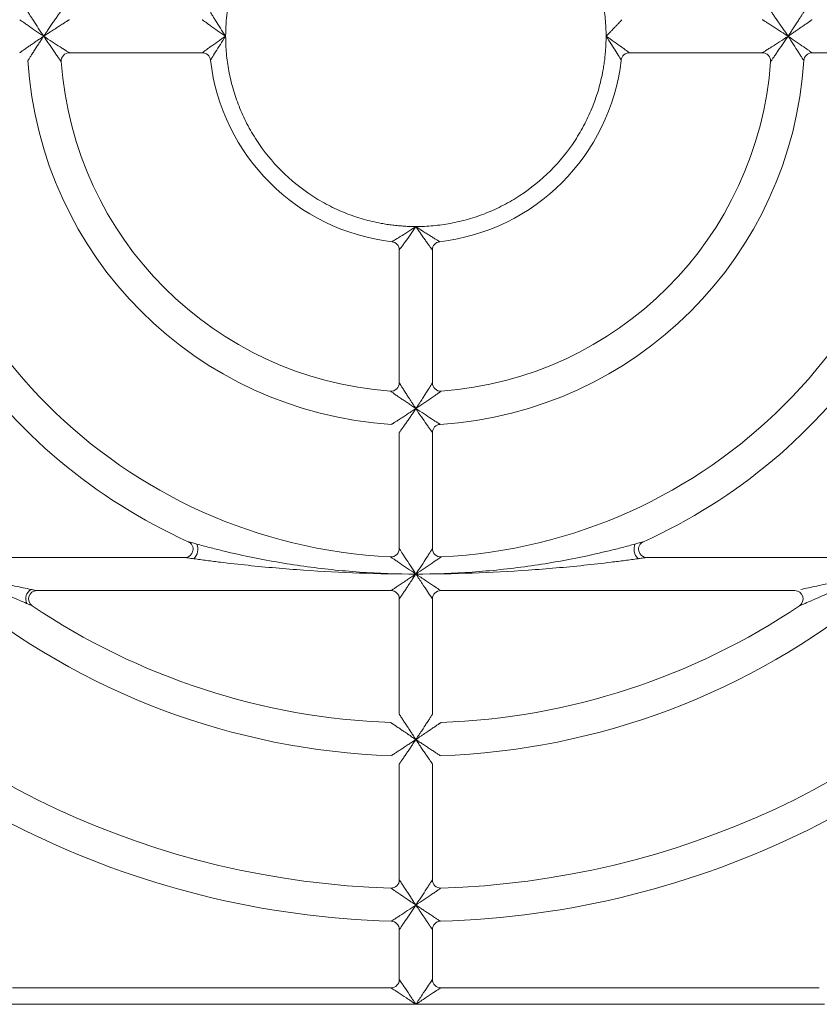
# Model space of a CAD drawing. Header units: millimetres. Extents: x 35 to 1425, y 109 to 972.
# Tile 21 of 34: x 1213 to 1262, y 487 to 546. Entities that reach past the tile are written whole.
import ezdxf

# ---------------------------------------------------------------- set-up
doc = ezdxf.new("R2010")
doc.units = ezdxf.units.MM
doc.header["$LTSCALE"] = 5

msp = doc.modelspace()

# ---------------------------------------------------------------- linework, layer by layer
at = {"color": 7, "linetype": 'Continuous', "lineweight": 15}
for p, q in [((1216.484, 544.207), (1224.517, 544.207)), ((1250.343, 544.207), (1258.376, 544.207)), ((1261.383, 544.207), (1268.394, 544.207)), ((1236.43, 532.293), (1236.43, 524.26)), ((1238.43, 524.26), (1238.43, 532.293)), ((1236.43, 521.253), (1236.43, 514.243)), ((1238.43, 514.243), (1238.43, 521.253)), ((1223.466, 513.707), (1210.597, 513.707)), ((1264.263, 513.707), (1251.394, 513.707)), ((1214.517, 511.707), (1235.93, 511.707)), ((1236.43, 511.207), (1236.43, 504.234)), ((1238.43, 504.234), (1238.43, 511.207)), ((1236.43, 501.232), (1236.43, 494.229)), ((1238.43, 494.229), (1238.43, 501.232)), ((1236.43, 491.227), (1236.43, 488.207)), ((1238.43, 488.207), (1238.43, 491.227)), ((1235.93, 487.707), (1213.038, 487.707)), ((1261.823, 487.707), (1238.93, 487.707)), ((1212.732, 486.707), (1237.43, 486.707)), ((1237.43, 486.707), (1262.128, 486.707))]:
    msp.add_line(p, q, dxfattribs=at)
at = {"color": 144, "linetype": 'Continuous', "lineweight": 0}
msp.add_line((1238.93, 511.707), (1260.343, 511.707), dxfattribs=at)
at = {"color": 7, "linetype": 'Continuous', "lineweight": 15}
for centre, radius, start, end in [((1216.484, 543.707), 0.5, 90, 184.09604), ((1237.43, 545.207), 31.5, 182.77346, 267.22654), ((1237.43, 545.207), 23.5, 183.58332, 266.41668), ((1237.43, 545.207), 21.5, 184.09604, 265.90396), ((1237.43, 545.207), 12.5, 186.62581, 263.37419), ((1237.43, 545.207), 12.5, 276.62581, 353.37419), ((1237.43, 545.207), 23.5, 273.58332, 356.41668), ((1237.43, 545.207), 31.5, 272.77346, 357.22654), ((1237.43, 545.207), 21.5, 274.09604, 355.90396), ((1238.93, 521.253), 0.5, 93.58332, 180), ((1223.412, 514.215), 0.835, 315.51577, 21.14912), ((1251.449, 514.216), 0.828, 158.52803, 224.82159), ((1214.522, 511.204), 0.678, 122.03348, 203.49406), ((1238.93, 511.207), 0.5, 90, 180), ((1237.43, 545.207), 53.5, 219.0228, 268.40825), ((1237.43, 545.207), 43.5, 230.59943, 268.04636), ((1237.43, 545.207), 43.5, 271.95364, 309.40057), ((1237.43, 545.207), 53.5, 271.59175, 320.9772), ((1237.43, 545.207), 51.5, 221.81031, 268.31459), ((1237.43, 545.207), 41.5, 236.02365, 267.90335), ((1237.43, 545.207), 51.5, 271.68541, 318.18969), ((1237.43, 545.207), 41.5, 272.09665, 303.97635), ((1238.93, 494.229), 0.5, 180, 271.68541)]:
    msp.add_arc(centre, radius, start, end, dxfattribs=at)
at = {"color": 144, "linetype": 'Continuous', "lineweight": 0}
for centre, start, end in [((1224.517, 543.707), 6.62613, 90), ((1250.343, 543.707), 90, 173.37419), ((1258.376, 543.707), 355.90396, 90), ((1261.383, 543.707), 90, 176.41668), ((1235.93, 532.293), 0, 83.37419), ((1238.93, 532.293), 96.62581, 180), ((1235.93, 524.26), 265.90396, 0), ((1238.93, 524.26), 180, 274.09604), ((1223.466, 514.207), 270, 65.75037), ((1235.93, 514.243), 267.22654, 0), ((1238.93, 514.243), 180, 272.77346), ((1251.394, 514.207), 114.24963, 270), ((1214.517, 511.207), 90, 236.02365), ((1235.93, 511.207), 0, 90), ((1260.343, 511.207), 303.97635, 90), ((1235.93, 494.229), 268.31459, 0), ((1235.93, 491.227), 360, 88.40825), ((1238.93, 491.227), 91.59175, 180), ((1235.93, 488.207), 270, 0), ((1238.93, 488.207), 180, 270)]:
    msp.add_arc(centre, 0.5, start, end, dxfattribs=at)
at = {"color": 7, "linetype": 'Continuous', "lineweight": 15}
for points, knots in [([(1225.93, 545.207), (1225.931, 545.324), (1225.933, 545.558), (1225.95, 545.908), (1225.976, 546.258), (1226.014, 546.606), (1226.062, 546.953), (1226.163, 547.55), (1226.36, 548.389), (1226.726, 549.461), (1227.201, 550.506), (1227.991, 551.858), (1229.24, 553.396), (1230.779, 554.645), (1232.131, 555.435), (1233.176, 555.911), (1234.247, 556.276), (1235.143, 556.487), (1235.856, 556.603), (1236.379, 556.662), (1236.904, 556.7), (1237.254, 556.704), (1237.43, 556.707)], [0, 0, 0, 0, 0.019462, 0.038886, 0.05829, 0.077693, 0.097112, 0.116566, 0.178314, 0.240092, 0.304414, 0.368766, 0.500003, 0.631239, 0.695562, 0.759914, 0.821662, 0.88344, 0.912594, 0.941698, 0.970813, 1, 1, 1, 1]), ([(1237.43, 556.707), (1237.547, 556.706), (1237.781, 556.703), (1238.132, 556.687), (1238.481, 556.66), (1238.83, 556.623), (1239.177, 556.575), (1239.774, 556.474), (1240.613, 556.276), (1241.684, 555.911), (1242.729, 555.435), (1244.082, 554.645), (1245.62, 553.396), (1246.869, 551.858), (1247.659, 550.506), (1248.134, 549.461), (1248.5, 548.39), (1248.711, 547.494), (1248.826, 546.78), (1248.886, 546.258), (1248.923, 545.733), (1248.928, 545.382), (1248.93, 545.207)], [0, 0, 0, 0, 0.019462, 0.038886, 0.05829, 0.077693, 0.097112, 0.116566, 0.178314, 0.240092, 0.304414, 0.368766, 0.500003, 0.631239, 0.695562, 0.759914, 0.821662, 0.88344, 0.912594, 0.941698, 0.970813, 1, 1, 1, 1]), ([(1213.976, 546.675), (1213.976, 546.675), (1213.985, 546.661), (1214.017, 546.61), (1214.042, 546.572), (1214.101, 546.478), (1214.137, 546.422), (1214.216, 546.299), (1214.258, 546.233), (1214.395, 546.02), (1214.499, 545.861), (1214.709, 545.54), (1214.818, 545.375), (1214.93, 545.207)], [0, 0, 0, 0, 0.125, 0.125, 0.25, 0.25, 0.375, 0.375, 0.5, 0.5, 0.75, 0.75, 1, 1, 1, 1]), ([(1225.014, 546.649), (1225.014, 546.649), (1225.022, 546.636), (1225.052, 546.586), (1225.074, 546.55), (1225.157, 546.415), (1225.234, 546.29), (1225.408, 546.012), (1225.507, 545.855), (1225.712, 545.537), (1225.819, 545.373), (1225.93, 545.207)], [0, 0, 0, 0, 0.125, 0.125, 0.25, 0.25, 0.5, 0.5, 0.75, 0.75, 1, 1, 1, 1]), ([(1214.93, 545.207), (1214.762, 545.319), (1214.598, 545.429), (1214.279, 545.647), (1214.121, 545.755), (1213.912, 545.901), (1213.846, 545.947), (1213.725, 546.031), (1213.67, 546.07), (1213.579, 546.135), (1213.541, 546.161), (1213.491, 546.197), (1213.477, 546.207), (1213.477, 546.207)], [0, 0, 0, 0, 0.25, 0.25, 0.5, 0.5, 0.625, 0.625, 0.75, 0.75, 0.875, 0.875, 1, 1, 1, 1]), ([(1225.93, 545.207), (1225.763, 545.318), (1225.601, 545.428), (1225.287, 545.646), (1225.134, 545.755), (1224.931, 545.902), (1224.868, 545.948), (1224.751, 546.033), (1224.699, 546.071), (1224.612, 546.135), (1224.577, 546.162), (1224.53, 546.197), (1224.517, 546.207), (1224.517, 546.207)], [0, 0, 0, 0, 0.25, 0.25, 0.5, 0.5, 0.625, 0.625, 0.75, 0.75, 0.875, 0.875, 1, 1, 1, 1]), ([(1248.93, 545.207), (1248.961, 545.238), (1249.021, 545.298), (1249.108, 545.385), (1249.186, 545.465), (1249.291, 545.573), (1249.418, 545.704), (1249.566, 545.86), (1249.694, 545.995), (1249.79, 546.098), (1249.85, 546.163), (1249.884, 546.2), (1249.888, 546.204), (1249.89, 546.207)], [0, 0, 0, 0, 0.070209, 0.135349, 0.195363, 0.250199, 0.381584, 0.499481, 0.630646, 0.749634, 0.836137, 0.919118, 1, 1, 1, 1]), ([(1214.93, 545.207), (1215.101, 545.092), (1215.271, 544.981), (1215.603, 544.764), (1215.769, 544.657), (1215.995, 544.514), (1216.066, 544.468), (1216.199, 544.385), (1216.261, 544.346), (1216.417, 544.248), (1216.484, 544.207), (1216.484, 544.207)], [0, 0, 0, 0, 0.25, 0.25, 0.5, 0.5, 0.625, 0.625, 0.75, 0.75, 1, 1, 1, 1]), ([(1215.985, 543.671), (1215.985, 543.671), (1215.938, 543.736), (1215.831, 543.889), (1215.789, 543.95), (1215.697, 544.08), (1215.649, 544.15), (1215.495, 544.373), (1215.382, 544.537), (1215.158, 544.867), (1215.044, 545.035), (1214.93, 545.207)], [0, 0, 0, 0, 0.25, 0.25, 0.375, 0.375, 0.5, 0.5, 0.75, 0.75, 1, 1, 1, 1]), ([(1224.517, 544.207), (1224.517, 544.207), (1224.53, 544.216), (1224.577, 544.251), (1224.612, 544.278), (1224.699, 544.342), (1224.751, 544.381), (1224.868, 544.466), (1224.931, 544.511), (1225.134, 544.658), (1225.287, 544.767), (1225.601, 544.985), (1225.763, 545.095), (1225.93, 545.207)], [0, 0, 0, 0, 0.125, 0.125, 0.25, 0.25, 0.375, 0.375, 0.5, 0.5, 0.75, 0.75, 1, 1, 1, 1]), ([(1225.93, 545.207), (1225.819, 545.04), (1225.712, 544.876), (1225.507, 544.558), (1225.408, 544.401), (1225.234, 544.123), (1225.157, 543.999), (1225.074, 543.863), (1225.052, 543.827), (1225.022, 543.777), (1225.014, 543.764), (1225.014, 543.764)], [0, 0, 0, 0, 0.25, 0.25, 0.5, 0.5, 0.75, 0.75, 0.875, 0.875, 1, 1, 1, 1]), ([(1237.43, 533.707), (1237.313, 533.708), (1237.079, 533.71), (1236.729, 533.726), (1236.379, 533.753), (1236.031, 533.79), (1235.683, 533.838), (1235.086, 533.939), (1234.247, 534.137), (1233.176, 534.502), (1232.131, 534.978), (1230.779, 535.768), (1229.24, 537.017), (1227.992, 538.555), (1227.202, 539.907), (1226.726, 540.952), (1226.36, 542.024), (1226.15, 542.919), (1226.034, 543.633), (1225.974, 544.155), (1225.937, 544.68), (1225.932, 545.031), (1225.93, 545.207)], [0, 0, 0, 0, 0.019462, 0.038886, 0.05829, 0.077693, 0.097112, 0.116566, 0.178314, 0.240092, 0.304414, 0.368766, 0.500003, 0.631239, 0.695562, 0.759914, 0.821662, 0.88344, 0.912594, 0.941698, 0.970813, 1, 1, 1, 1]), ([(1248.93, 545.207), (1248.929, 545.089), (1248.927, 544.855), (1248.91, 544.505), (1248.884, 544.156), (1248.847, 543.807), (1248.799, 543.46), (1248.697, 542.863), (1248.5, 542.024), (1248.134, 540.952), (1247.659, 539.907), (1246.869, 538.555), (1245.62, 537.017), (1244.082, 535.768), (1242.729, 534.978), (1241.685, 534.502), (1240.613, 534.137), (1239.717, 533.926), (1239.004, 533.811), (1238.482, 533.751), (1237.957, 533.713), (1237.606, 533.709), (1237.43, 533.707)], [0, 0, 0, 0, 0.019462, 0.038886, 0.05829, 0.077693, 0.097112, 0.116566, 0.178314, 0.240092, 0.304414, 0.368766, 0.500003, 0.631239, 0.695562, 0.759914, 0.821662, 0.88344, 0.912594, 0.941698, 0.970813, 1, 1, 1, 1]), ([(1248.93, 545.207), (1249.097, 545.095), (1249.259, 544.985), (1249.573, 544.767), (1249.726, 544.658), (1249.929, 544.511), (1249.993, 544.466), (1250.109, 544.381), (1250.161, 544.342), (1250.248, 544.278), (1250.283, 544.251), (1250.331, 544.216), (1250.343, 544.207), (1250.343, 544.207)], [0, 0, 0, 0, 0.25, 0.25, 0.5, 0.5, 0.625, 0.625, 0.75, 0.75, 0.875, 0.875, 1, 1, 1, 1]), ([(1249.847, 543.764), (1249.847, 543.764), (1249.839, 543.777), (1249.809, 543.827), (1249.786, 543.863), (1249.703, 543.999), (1249.627, 544.123), (1249.453, 544.401), (1249.353, 544.558), (1249.148, 544.876), (1249.041, 545.04), (1248.93, 545.207)], [0, 0, 0, 0, 0.125, 0.125, 0.25, 0.25, 0.5, 0.5, 0.75, 0.75, 1, 1, 1, 1]), ([(1258.376, 544.207), (1258.376, 544.207), (1258.444, 544.248), (1258.6, 544.346), (1258.661, 544.385), (1258.794, 544.468), (1258.866, 544.514), (1259.091, 544.657), (1259.257, 544.764), (1259.59, 544.981), (1259.759, 545.092), (1259.93, 545.207)], [0, 0, 0, 0, 0.25, 0.25, 0.375, 0.375, 0.5, 0.5, 0.75, 0.75, 1, 1, 1, 1]), ([(1259.93, 545.207), (1259.816, 545.035), (1259.703, 544.867), (1259.478, 544.537), (1259.366, 544.373), (1259.212, 544.15), (1259.163, 544.08), (1259.072, 543.95), (1259.029, 543.889), (1258.922, 543.736), (1258.875, 543.671), (1258.875, 543.671)], [0, 0, 0, 0, 0.25, 0.25, 0.5, 0.5, 0.625, 0.625, 0.75, 0.75, 1, 1, 1, 1]), ([(1259.93, 545.207), (1260.098, 545.094), (1260.262, 544.984), (1260.582, 544.766), (1260.739, 544.658), (1260.949, 544.512), (1261.014, 544.466), (1261.135, 544.382), (1261.19, 544.343), (1261.282, 544.279), (1261.319, 544.252), (1261.37, 544.216), (1261.383, 544.207), (1261.383, 544.207)], [0, 0, 0, 0, 0.25, 0.25, 0.5, 0.5, 0.625, 0.625, 0.75, 0.75, 0.875, 0.875, 1, 1, 1, 1]), ([(1260.884, 543.738), (1260.884, 543.738), (1260.875, 543.752), (1260.843, 543.803), (1260.818, 543.841), (1260.759, 543.935), (1260.723, 543.991), (1260.645, 544.114), (1260.602, 544.18), (1260.465, 544.393), (1260.362, 544.552), (1260.151, 544.874), (1260.042, 545.038), (1259.93, 545.207)], [0, 0, 0, 0, 0.125, 0.125, 0.25, 0.25, 0.375, 0.375, 0.5, 0.5, 0.75, 0.75, 1, 1, 1, 1]), ([(1203.963, 543.729), (1204.099, 540.651), (1204.662, 537.593), (1206.6, 531.745), (1207.974, 528.956), (1211.432, 523.856), (1213.514, 521.547), (1218.23, 517.582), (1220.863, 515.928), (1223.671, 514.662)], [0, 0, 0, 0, 0.25, 0.25, 0.5, 0.5, 0.75, 0.75, 1, 1, 1, 1]), ([(1251.189, 514.662), (1253.998, 515.928), (1256.63, 517.582), (1261.346, 521.547), (1263.428, 523.856), (1266.886, 528.956), (1268.261, 531.745), (1270.199, 537.593), (1270.762, 540.651), (1270.898, 543.729)], [0, 0, 0, 0, 0.25, 0.25, 0.5, 0.5, 0.75, 0.75, 1, 1, 1, 1]), ([(1237.43, 533.707), (1237.319, 533.54), (1237.208, 533.378), (1236.99, 533.064), (1236.881, 532.91), (1236.735, 532.707), (1236.689, 532.644), (1236.604, 532.528), (1236.566, 532.476), (1236.501, 532.389), (1236.475, 532.353), (1236.44, 532.306), (1236.43, 532.293), (1236.43, 532.293)], [0, 0, 0, 0, 0.25, 0.25, 0.5, 0.5, 0.625, 0.625, 0.75, 0.75, 0.875, 0.875, 1, 1, 1, 1]), ([(1238.43, 521.253), (1238.43, 521.253), (1238.421, 521.267), (1238.385, 521.317), (1238.358, 521.355), (1238.294, 521.447), (1238.255, 521.502), (1238.17, 521.622), (1238.124, 521.688), (1237.979, 521.898), (1237.87, 522.055), (1237.653, 522.374), (1237.542, 522.538), (1237.43, 522.707)], [0, 0, 0, 0, 0.125, 0.125, 0.25, 0.25, 0.375, 0.375, 0.5, 0.5, 0.75, 0.75, 1, 1, 1, 1]), ([(1237.43, 522.707), (1237.598, 522.594), (1237.763, 522.486), (1238.085, 522.275), (1238.244, 522.172), (1238.456, 522.035), (1238.523, 521.992), (1238.646, 521.913), (1238.702, 521.878), (1238.795, 521.818), (1238.834, 521.794), (1238.885, 521.761), (1238.899, 521.752), (1238.899, 521.752)], [0, 0, 0, 0, 0.25, 0.25, 0.5, 0.5, 0.625, 0.625, 0.75, 0.75, 0.875, 0.875, 1, 1, 1, 1]), ([(1223.671, 514.662), (1223.671, 514.662), (1223.721, 514.648), (1223.832, 514.617), (1223.889, 514.6), (1224.04, 514.558), (1224.117, 514.537), (1224.191, 514.517)], [0, 0, 0, 0, 0.25, 0.25, 0.5, 0.5, 1, 1, 1, 1]), ([(1224.191, 514.517), (1224.432, 514.45), (1224.692, 514.381), (1225.216, 514.245), (1225.482, 514.178), (1226.283, 513.984), (1226.822, 513.863), (1228.451, 513.524), (1229.553, 513.332), (1231.778, 513.022), (1232.902, 512.904), (1235.161, 512.746), (1236.296, 512.708), (1237.43, 512.707)], [0, 0, 0, 0, 0.0625, 0.0625, 0.125, 0.125, 0.25, 0.25, 0.5, 0.5, 0.75, 0.75, 1, 1, 1, 1]), ([(1236.43, 514.243), (1236.43, 514.243), (1236.471, 514.178), (1236.569, 514.025), (1236.608, 513.964), (1236.692, 513.834), (1236.737, 513.763), (1236.881, 513.54), (1236.988, 513.376), (1237.205, 513.046), (1237.316, 512.877), (1237.43, 512.707)], [0, 0, 0, 0, 0.25, 0.25, 0.375, 0.375, 0.5, 0.5, 0.75, 0.75, 1, 1, 1, 1]), ([(1237.43, 512.707), (1238.565, 512.708), (1239.7, 512.746), (1241.961, 512.904), (1243.086, 513.022), (1245.313, 513.333), (1246.416, 513.525), (1248.046, 513.864), (1248.585, 513.986), (1249.386, 514.18), (1249.653, 514.247), (1250.177, 514.383), (1250.437, 514.452), (1250.678, 514.519)], [0, 0, 0, 0, 0.25, 0.25, 0.5, 0.5, 0.75, 0.75, 0.875, 0.875, 0.9375, 0.9375, 1, 1, 1, 1]), ([(1237.43, 512.707), (1237.544, 512.877), (1237.655, 513.046), (1237.872, 513.376), (1237.979, 513.54), (1238.123, 513.763), (1238.169, 513.834), (1238.253, 513.964), (1238.291, 514.025), (1238.389, 514.178), (1238.43, 514.243), (1238.43, 514.243)], [0, 0, 0, 0, 0.25, 0.25, 0.5, 0.5, 0.625, 0.625, 0.75, 0.75, 1, 1, 1, 1]), ([(1250.678, 514.519), (1250.751, 514.539), (1250.827, 514.56), (1250.976, 514.602), (1251.032, 514.618), (1251.14, 514.648), (1251.189, 514.662), (1251.189, 514.662)], [0, 0, 0, 0, 0.5, 0.5, 0.75, 0.75, 1, 1, 1, 1]), ([(1224.008, 513.63), (1223.932, 513.641), (1223.853, 513.652), (1223.696, 513.674), (1223.636, 513.682), (1223.519, 513.699), (1223.466, 513.707), (1223.466, 513.707)], [0, 0, 0, 0, 0.5, 0.5, 0.75, 0.75, 1, 1, 1, 1]), ([(1237.43, 512.707), (1236.296, 512.708), (1235.161, 512.726), (1232.896, 512.805), (1231.766, 512.865), (1229.516, 513.021), (1228.396, 513.119), (1226.728, 513.292), (1226.174, 513.355), (1225.348, 513.455), (1225.072, 513.489), (1224.529, 513.56), (1224.259, 513.596), (1224.008, 513.63)], [0, 0, 0, 0, 0.25, 0.25, 0.5, 0.5, 0.75, 0.75, 0.875, 0.875, 0.9375, 0.9375, 1, 1, 1, 1]), ([(1237.43, 512.707), (1237.259, 512.82), (1237.092, 512.933), (1236.763, 513.155), (1236.6, 513.266), (1236.379, 513.417), (1236.31, 513.465), (1236.18, 513.554), (1236.121, 513.595), (1235.97, 513.699), (1235.906, 513.743), (1235.906, 513.743)], [0, 0, 0, 0, 0.25, 0.25, 0.5, 0.5, 0.625, 0.625, 0.75, 0.75, 1, 1, 1, 1]), ([(1238.954, 513.743), (1238.954, 513.743), (1238.89, 513.699), (1238.74, 513.595), (1238.68, 513.554), (1238.551, 513.465), (1238.481, 513.417), (1238.26, 513.266), (1238.097, 513.155), (1237.769, 512.933), (1237.601, 512.82), (1237.43, 512.707)], [0, 0, 0, 0, 0.25, 0.25, 0.375, 0.375, 0.5, 0.5, 0.75, 0.75, 1, 1, 1, 1]), ([(1250.861, 513.632), (1250.61, 513.597), (1250.34, 513.561), (1249.796, 513.49), (1249.521, 513.456), (1248.694, 513.356), (1248.139, 513.293), (1246.47, 513.119), (1245.35, 513.022), (1243.099, 512.865), (1241.967, 512.806), (1239.7, 512.726), (1238.565, 512.708), (1237.43, 512.707)], [0, 0, 0, 0, 0.0625, 0.0625, 0.125, 0.125, 0.25, 0.25, 0.5, 0.5, 0.75, 0.75, 1, 1, 1, 1]), ([(1251.394, 513.707), (1251.394, 513.707), (1251.342, 513.699), (1251.229, 513.683), (1251.169, 513.675), (1251.015, 513.653), (1250.936, 513.642), (1250.861, 513.632)], [0, 0, 0, 0, 0.25, 0.25, 0.5, 0.5, 1, 1, 1, 1]), ([(1210.044, 512.707), (1210.75, 512.535), (1211.454, 512.37), (1212.505, 512.134), (1212.852, 512.057), (1213.363, 511.947), (1213.531, 511.912), (1213.857, 511.843), (1214.016, 511.81), (1214.162, 511.78)], [0, 0, 0, 0, 0.5, 0.5, 0.75, 0.75, 0.875, 0.875, 1, 1, 1, 1]), ([(1213.899, 510.934), (1213.761, 510.992), (1213.61, 511.057), (1213.301, 511.19), (1213.142, 511.259), (1212.66, 511.471), (1212.334, 511.618), (1211.349, 512.07), (1210.694, 512.383), (1210.044, 512.707)], [0, 0, 0, 0, 0.125, 0.125, 0.25, 0.25, 0.5, 0.5, 1, 1, 1, 1]), ([(1237.43, 512.707), (1237.627, 512.576), (1237.823, 512.445), (1238.186, 512.203), (1238.352, 512.092), (1238.63, 511.907), (1238.741, 511.833), (1238.891, 511.733), (1238.93, 511.707), (1238.93, 511.707)], [0, 0, 0, 0, 0.25, 0.25, 0.5, 0.5, 0.75, 0.75, 1, 1, 1, 1]), ([(1238.43, 511.207), (1238.43, 511.207), (1238.404, 511.246), (1238.304, 511.396), (1238.23, 511.507), (1238.045, 511.785), (1237.934, 511.951), (1237.692, 512.314), (1237.561, 512.51), (1237.43, 512.707)], [0, 0, 0, 0, 0.25, 0.25, 0.5, 0.5, 0.75, 0.75, 1, 1, 1, 1]), ([(1260.698, 511.78), (1260.844, 511.81), (1261.004, 511.843), (1261.329, 511.912), (1261.497, 511.947), (1262.008, 512.057), (1262.355, 512.134), (1263.406, 512.37), (1264.11, 512.535), (1264.816, 512.707)], [0, 0, 0, 0, 0.125, 0.125, 0.25, 0.25, 0.5, 0.5, 1, 1, 1, 1]), ([(1264.816, 512.707), (1264.166, 512.383), (1263.511, 512.07), (1262.526, 511.618), (1262.2, 511.471), (1261.718, 511.259), (1261.559, 511.19), (1261.251, 511.057), (1261.099, 510.992), (1260.961, 510.934)], [0, 0, 0, 0, 0.5, 0.5, 0.75, 0.75, 0.875, 0.875, 1, 1, 1, 1]), ([(1214.162, 511.78), (1214.226, 511.766), (1214.296, 511.752), (1214.439, 511.722), (1214.517, 511.707), (1214.517, 511.707)], [0, 0, 0, 0, 0.5, 0.5, 1, 1, 1, 1]), ([(1214.238, 510.792), (1214.238, 510.792), (1214.163, 510.823), (1214.026, 510.88), (1213.96, 510.908), (1213.899, 510.934)], [0, 0, 0, 0, 0.5, 0.5, 1, 1, 1, 1]), ([(1237.43, 492.707), (1237.544, 492.877), (1237.655, 493.044), (1237.872, 493.373), (1237.979, 493.536), (1238.123, 493.757), (1238.169, 493.826), (1238.253, 493.955), (1238.292, 494.015), (1238.389, 494.165), (1238.43, 494.229), (1238.43, 494.229)], [0, 0, 0, 0, 0.25, 0.25, 0.5, 0.5, 0.625, 0.625, 0.75, 0.75, 1, 1, 1, 1]), ([(1235.944, 491.727), (1235.944, 491.727), (1236.003, 491.766), (1236.147, 491.859), (1236.204, 491.897), (1236.329, 491.979), (1236.396, 492.023), (1236.612, 492.164), (1236.772, 492.27), (1237.096, 492.484), (1237.261, 492.594), (1237.43, 492.707)], [0, 0, 0, 0, 0.25, 0.25, 0.375, 0.375, 0.5, 0.5, 0.75, 0.75, 1, 1, 1, 1]), ([(1237.43, 492.707), (1237.318, 492.538), (1237.207, 492.372), (1236.99, 492.05), (1236.882, 491.89), (1236.736, 491.676), (1236.691, 491.609), (1236.606, 491.485), (1236.568, 491.428), (1236.471, 491.286), (1236.43, 491.227), (1236.43, 491.227)], [0, 0, 0, 0, 0.25, 0.25, 0.5, 0.5, 0.625, 0.625, 0.75, 0.75, 1, 1, 1, 1]), ([(1237.43, 486.707), (1237.561, 486.903), (1237.692, 487.099), (1237.934, 487.462), (1238.045, 487.628), (1238.23, 487.906), (1238.304, 488.017), (1238.404, 488.168), (1238.43, 488.207), (1238.43, 488.207)], [0, 0, 0, 0, 0.25, 0.25, 0.5, 0.5, 0.75, 0.75, 1, 1, 1, 1]), ([(1237.43, 486.707), (1237.234, 486.837), (1237.038, 486.968), (1236.675, 487.21), (1236.508, 487.321), (1236.231, 487.506), (1236.119, 487.58), (1235.969, 487.681), (1235.93, 487.707), (1235.93, 487.707)], [0, 0, 0, 0, 0.25, 0.25, 0.5, 0.5, 0.75, 0.75, 1, 1, 1, 1]), ([(1238.93, 487.707), (1238.93, 487.707), (1238.891, 487.681), (1238.741, 487.58), (1238.63, 487.506), (1238.352, 487.321), (1238.186, 487.21), (1237.823, 486.968), (1237.627, 486.837), (1237.43, 486.707)], [0, 0, 0, 0, 0.25, 0.25, 0.5, 0.5, 0.75, 0.75, 1, 1, 1, 1])]:
    msp.add_open_spline(points, degree=3, knots=knots, dxfattribs=at)
at = {"color": 144, "linetype": 'Continuous', "lineweight": 0}
for points, knots in [([(1214.93, 545.207), (1214.957, 545.246), (1215.01, 545.325), (1215.09, 545.444), (1215.169, 545.561), (1215.276, 545.721), (1215.407, 545.914), (1215.567, 546.145), (1215.712, 546.354), (1215.827, 546.518), (1215.903, 546.626), (1215.95, 546.692), (1215.98, 546.734), (1215.983, 546.74), (1215.985, 546.742)], [0, 0, 0, 0, 0.062398, 0.124737, 0.187018, 0.249242, 0.379218, 0.499523, 0.636366, 0.749193, 0.820738, 0.885226, 0.944291, 1, 1, 1, 1]), ([(1258.875, 546.742), (1258.876, 546.741), (1258.877, 546.74), (1258.886, 546.726), (1258.901, 546.705), (1258.923, 546.675), (1258.95, 546.636), (1258.983, 546.589), (1259.044, 546.503), (1259.148, 546.354), (1259.29, 546.15), (1259.449, 545.919), (1259.606, 545.688), (1259.772, 545.445), (1259.877, 545.286), (1259.93, 545.207)], [0, 0, 0, 0, 0.031599, 0.06397, 0.097546, 0.132719, 0.169833, 0.209186, 0.251035, 0.363808, 0.500631, 0.612603, 0.750822, 0.874545, 1, 1, 1, 1]), ([(1259.93, 545.207), (1259.959, 545.25), (1260.015, 545.333), (1260.094, 545.453), (1260.165, 545.561), (1260.31, 545.781), (1260.48, 546.044), (1260.656, 546.317), (1260.755, 546.472), (1260.818, 546.571), (1260.856, 546.631), (1260.88, 546.668), (1260.883, 546.673), (1260.884, 546.675)], [0, 0, 0, 0, 0.071134, 0.136423, 0.195824, 0.249302, 0.499333, 0.633537, 0.749069, 0.817996, 0.88189, 0.942036, 1, 1, 1, 1]), ([(1216.484, 546.207), (1216.483, 546.206), (1216.481, 546.205), (1216.467, 546.197), (1216.446, 546.183), (1216.415, 546.164), (1216.376, 546.139), (1216.328, 546.109), (1216.239, 546.054), (1216.087, 545.959), (1215.878, 545.825), (1215.643, 545.675), (1215.433, 545.538), (1215.189, 545.38), (1215.032, 545.274), (1214.93, 545.207)], [0, 0, 0, 0, 0.031857, 0.064424, 0.098121, 0.133324, 0.170366, 0.209532, 0.251064, 0.364565, 0.500658, 0.61438, 0.750857, 0.839545, 1, 1, 1, 1]), ([(1259.93, 545.207), (1259.884, 545.237), (1259.799, 545.294), (1259.683, 545.371), (1259.588, 545.433), (1259.516, 545.48), (1259.389, 545.563), (1259.217, 545.675), (1258.983, 545.825), (1258.773, 545.959), (1258.605, 546.064), (1258.495, 546.133), (1258.428, 546.175), (1258.385, 546.202), (1258.379, 546.205), (1258.376, 546.207)], [0, 0, 0, 0, 0.072826, 0.134163, 0.18401, 0.222367, 0.249233, 0.385729, 0.499501, 0.63561, 0.749163, 0.820238, 0.884622, 0.943879, 1, 1, 1, 1]), ([(1261.383, 546.207), (1261.382, 546.206), (1261.381, 546.205), (1261.369, 546.197), (1261.35, 546.183), (1261.324, 546.165), (1261.29, 546.141), (1261.248, 546.111), (1261.17, 546.056), (1261.032, 545.959), (1260.835, 545.822), (1260.615, 545.67), (1260.401, 545.524), (1260.169, 545.367), (1260.016, 545.264), (1259.93, 545.207)], [0, 0, 0, 0, 0.03276, 0.066046, 0.100188, 0.135493, 0.172238, 0.21067, 0.251005, 0.365821, 0.500575, 0.616342, 0.75085, 0.859834, 1, 1, 1, 1]), ([(1213.477, 544.207), (1213.478, 544.207), (1213.479, 544.208), (1213.491, 544.216), (1213.51, 544.23), (1213.536, 544.248), (1213.57, 544.273), (1213.612, 544.302), (1213.69, 544.357), (1213.828, 544.454), (1214.025, 544.591), (1214.245, 544.743), (1214.459, 544.889), (1214.691, 545.047), (1214.844, 545.149), (1214.93, 545.207)], [0, 0, 0, 0, 0.03276, 0.066046, 0.100188, 0.135493, 0.172238, 0.21067, 0.251005, 0.365821, 0.500575, 0.616342, 0.75085, 0.859834, 1, 1, 1, 1]), ([(1214.93, 545.207), (1214.901, 545.163), (1214.846, 545.08), (1214.766, 544.96), (1214.695, 544.852), (1214.551, 544.632), (1214.38, 544.37), (1214.204, 544.096), (1214.105, 543.941), (1214.042, 543.842), (1214.004, 543.783), (1213.98, 543.745), (1213.978, 543.74), (1213.976, 543.738)], [0, 0, 0, 0, 0.0711296, 0.1364166, 0.1958192, 0.2493018, 0.4993328, 0.6335371, 0.7490694, 0.8179965, 0.8818898, 0.9420357, 1, 1, 1, 1]), ([(1235.988, 532.79), (1235.988, 532.79), (1236.001, 532.798), (1236.05, 532.828), (1236.087, 532.85), (1236.222, 532.933), (1236.347, 533.01), (1236.625, 533.184), (1236.782, 533.283), (1237.1, 533.488), (1237.263, 533.595), (1237.43, 533.707)], [0, 0, 0, 0, 0.125, 0.125, 0.25, 0.25, 0.5, 0.5, 0.75, 0.75, 1, 1, 1, 1]), ([(1238.43, 532.293), (1238.43, 532.294), (1238.429, 532.295), (1238.42, 532.307), (1238.407, 532.324), (1238.389, 532.349), (1238.365, 532.381), (1238.336, 532.42), (1238.28, 532.495), (1238.183, 532.627), (1238.045, 532.818), (1237.892, 533.033), (1237.744, 533.244), (1237.587, 533.473), (1237.486, 533.624), (1237.43, 533.707)], [0, 0, 0, 0, 0.033079, 0.06662, 0.100923, 0.136269, 0.172913, 0.211086, 0.250992, 0.366346, 0.50054, 0.617016, 0.750854, 0.863052, 1, 1, 1, 1]), ([(1237.43, 533.707), (1237.471, 533.679), (1237.551, 533.626), (1237.667, 533.549), (1237.776, 533.478), (1237.925, 533.382), (1238.107, 533.265), (1238.328, 533.126), (1238.526, 533.002), (1238.677, 532.909), (1238.773, 532.851), (1238.83, 532.816), (1238.866, 532.794), (1238.87, 532.791), (1238.872, 532.79)], [0, 0, 0, 0, 0.0683327, 0.1326758, 0.1929746, 0.24918, 0.3815, 0.4995675, 0.6326334, 0.7491704, 0.8171287, 0.8807789, 0.9412738, 1, 1, 1, 1]), ([(1236.43, 524.26), (1236.431, 524.259), (1236.432, 524.258), (1236.44, 524.244), (1236.454, 524.222), (1236.473, 524.191), (1236.497, 524.152), (1236.527, 524.104), (1236.583, 524.016), (1236.678, 523.864), (1236.812, 523.654), (1236.961, 523.42), (1237.099, 523.209), (1237.257, 522.966), (1237.362, 522.808), (1237.43, 522.707)], [0, 0, 0, 0, 0.031857, 0.064424, 0.098121, 0.133324, 0.170366, 0.209532, 0.251064, 0.364565, 0.500658, 0.61438, 0.750857, 0.839545, 1, 1, 1, 1]), ([(1237.43, 522.707), (1237.461, 522.753), (1237.517, 522.837), (1237.595, 522.954), (1237.657, 523.048), (1237.704, 523.121), (1237.786, 523.248), (1237.899, 523.42), (1238.049, 523.654), (1238.182, 523.864), (1238.287, 524.031), (1238.356, 524.141), (1238.399, 524.209), (1238.425, 524.252), (1238.429, 524.258), (1238.43, 524.26)], [0, 0, 0, 0, 0.072826, 0.134163, 0.18401, 0.222367, 0.249233, 0.385729, 0.499501, 0.63561, 0.749163, 0.820238, 0.884622, 0.943879, 1, 1, 1, 1]), ([(1237.43, 522.707), (1237.39, 522.733), (1237.311, 522.786), (1237.193, 522.866), (1237.075, 522.946), (1236.915, 523.052), (1236.722, 523.184), (1236.492, 523.343), (1236.283, 523.489), (1236.118, 523.603), (1236.011, 523.679), (1235.945, 523.726), (1235.902, 523.756), (1235.897, 523.76), (1235.894, 523.761)], [0, 0, 0, 0, 0.062398, 0.124737, 0.187018, 0.249242, 0.379221, 0.499523, 0.636366, 0.749193, 0.820738, 0.885226, 0.944291, 1, 1, 1, 1]), ([(1238.966, 523.761), (1238.965, 523.761), (1238.963, 523.76), (1238.95, 523.75), (1238.929, 523.735), (1238.899, 523.714), (1238.86, 523.687), (1238.813, 523.653), (1238.727, 523.593), (1238.578, 523.489), (1238.373, 523.346), (1238.142, 523.188), (1237.912, 523.031), (1237.669, 522.865), (1237.51, 522.76), (1237.43, 522.707)], [0, 0, 0, 0, 0.031599, 0.06397, 0.097546, 0.132719, 0.169833, 0.209186, 0.251035, 0.363808, 0.500631, 0.612603, 0.750822, 0.874545, 1, 1, 1, 1]), ([(1235.961, 521.752), (1235.962, 521.753), (1235.964, 521.754), (1235.976, 521.761), (1235.995, 521.774), (1236.022, 521.791), (1236.057, 521.813), (1236.099, 521.84), (1236.179, 521.891), (1236.319, 521.98), (1236.52, 522.11), (1236.744, 522.254), (1236.961, 522.397), (1237.194, 522.55), (1237.347, 522.651), (1237.43, 522.707)], [0, 0, 0, 0, 0.032972, 0.066418, 0.100657, 0.135984, 0.172669, 0.210945, 0.251017, 0.366448, 0.500582, 0.617303, 0.750862, 0.863654, 1, 1, 1, 1]), ([(1237.43, 522.707), (1237.4, 522.661), (1237.342, 522.575), (1237.261, 522.454), (1237.189, 522.348), (1237.089, 522.201), (1236.967, 522.022), (1236.815, 521.801), (1236.678, 521.605), (1236.571, 521.453), (1236.502, 521.356), (1236.461, 521.297), (1236.435, 521.26), (1236.432, 521.256), (1236.43, 521.253)], [0, 0, 0, 0, 0.073993, 0.14019, 0.198594, 0.24921, 0.383733, 0.499553, 0.634322, 0.749191, 0.818477, 0.882432, 0.942399, 1, 1, 1, 1]), ([(1235.93, 511.707), (1235.931, 511.707), (1235.933, 511.708), (1235.946, 511.717), (1235.967, 511.731), (1235.997, 511.751), (1236.058, 511.792), (1236.177, 511.871), (1236.368, 511.999), (1236.607, 512.158), (1236.855, 512.323), (1237.136, 512.51), (1237.321, 512.634), (1237.43, 512.707)], [0, 0, 0, 0, 0.033312, 0.067205, 0.102075, 0.138288, 0.176171, 0.284014, 0.4117, 0.543581, 0.702264, 0.824947, 1, 1, 1, 1]), ([(1237.43, 512.707), (1237.398, 512.659), (1237.338, 512.569), (1237.254, 512.443), (1237.18, 512.332), (1237.118, 512.238), (1237.015, 512.084), (1236.881, 511.884), (1236.723, 511.645), (1236.595, 511.454), (1236.508, 511.324), (1236.46, 511.251), (1236.435, 511.214), (1236.432, 511.209), (1236.43, 511.207)], [0, 0, 0, 0, 0.076348, 0.144309, 0.203885, 0.255076, 0.297886, 0.456563, 0.588471, 0.716152, 0.824017, 0.886149, 0.944248, 1, 1, 1, 1]), ([(1260.961, 510.934), (1260.926, 510.919), (1260.861, 510.892), (1260.776, 510.856), (1260.708, 510.828), (1260.66, 510.808), (1260.629, 510.794), (1260.624, 510.793), (1260.622, 510.792)], [0, 0, 0, 0, 0.233091, 0.435132, 0.608311, 0.756067, 0.883865, 1, 1, 1, 1]), ([(1236.43, 504.234), (1236.431, 504.233), (1236.432, 504.232), (1236.44, 504.218), (1236.453, 504.197), (1236.473, 504.168), (1236.497, 504.13), (1236.527, 504.084), (1236.582, 503.998), (1236.678, 503.849), (1236.813, 503.643), (1236.963, 503.412), (1237.104, 503.199), (1237.262, 502.958), (1237.366, 502.802), (1237.43, 502.707)], [0, 0, 0, 0, 0.032107, 0.064873, 0.098692, 0.133924, 0.170884, 0.20985, 0.251056, 0.364893, 0.500644, 0.614944, 0.750857, 0.848179, 1, 1, 1, 1]), ([(1237.43, 502.707), (1237.465, 502.758), (1237.528, 502.854), (1237.615, 502.984), (1237.683, 503.088), (1237.779, 503.233), (1237.897, 503.412), (1238.048, 503.643), (1238.182, 503.849), (1238.288, 504.013), (1238.357, 504.12), (1238.399, 504.185), (1238.425, 504.226), (1238.429, 504.231), (1238.43, 504.234)], [0, 0, 0, 0, 0.082747, 0.151866, 0.207357, 0.249219, 0.38515, 0.499502, 0.63527, 0.749161, 0.819749, 0.884016, 0.943468, 1, 1, 1, 1]), ([(1237.43, 502.707), (1237.383, 502.738), (1237.298, 502.795), (1237.181, 502.874), (1237.088, 502.936), (1237.017, 502.983), (1236.894, 503.066), (1236.725, 503.18), (1236.496, 503.335), (1236.292, 503.474), (1236.13, 503.584), (1236.025, 503.657), (1235.961, 503.701), (1235.92, 503.729), (1235.914, 503.733), (1235.912, 503.734)], [0, 0, 0, 0, 0.074345, 0.136399, 0.186208, 0.22381, 0.249232, 0.385937, 0.499513, 0.635652, 0.749175, 0.819994, 0.884312, 0.943671, 1, 1, 1, 1]), ([(1238.948, 503.734), (1238.948, 503.734), (1238.946, 503.733), (1238.933, 503.724), (1238.912, 503.71), (1238.883, 503.69), (1238.845, 503.664), (1238.8, 503.632), (1238.715, 503.574), (1238.568, 503.474), (1238.364, 503.335), (1238.135, 503.18), (1237.929, 503.041), (1237.689, 502.88), (1237.532, 502.775), (1237.43, 502.707)], [0, 0, 0, 0, 0.031981, 0.064652, 0.098413, 0.13363, 0.170626, 0.209685, 0.251048, 0.36452, 0.500644, 0.61417, 0.750857, 0.837239, 1, 1, 1, 1]), ([(1235.947, 501.732), (1235.948, 501.732), (1235.949, 501.733), (1235.962, 501.741), (1235.981, 501.754), (1236.009, 501.772), (1236.045, 501.795), (1236.088, 501.823), (1236.169, 501.876), (1236.312, 501.969), (1236.513, 502.101), (1236.738, 502.248), (1236.955, 502.392), (1237.19, 502.547), (1237.344, 502.649), (1237.43, 502.707)], [0, 0, 0, 0, 0.032701, 0.065935, 0.100045, 0.135344, 0.172118, 0.210614, 0.251048, 0.365914, 0.500616, 0.616547, 0.750867, 0.86043, 1, 1, 1, 1]), ([(1237.43, 502.707), (1237.399, 502.66), (1237.34, 502.572), (1237.257, 502.449), (1237.186, 502.342), (1237.087, 502.195), (1236.966, 502.016), (1236.814, 501.792), (1236.678, 501.593), (1236.572, 501.438), (1236.503, 501.338), (1236.461, 501.278), (1236.435, 501.239), (1236.432, 501.234), (1236.43, 501.232)], [0, 0, 0, 0, 0.075729, 0.142505, 0.200329, 0.249205, 0.384105, 0.499522, 0.634579, 0.749162, 0.818814, 0.88286, 0.942689, 1, 1, 1, 1]), ([(1237.43, 502.707), (1237.475, 502.676), (1237.561, 502.619), (1237.683, 502.538), (1237.791, 502.467), (1237.94, 502.368), (1238.122, 502.248), (1238.347, 502.101), (1238.548, 501.969), (1238.705, 501.867), (1238.806, 501.801), (1238.867, 501.761), (1238.906, 501.736), (1238.911, 501.733), (1238.913, 501.732)], [0, 0, 0, 0, 0.073534, 0.139596, 0.198159, 0.249198, 0.383534, 0.499517, 0.634234, 0.749153, 0.818589, 0.882586, 0.9425, 1, 1, 1, 1]), ([(1238.43, 501.232), (1238.43, 501.233), (1238.429, 501.234), (1238.42, 501.247), (1238.407, 501.266), (1238.388, 501.293), (1238.364, 501.329), (1238.334, 501.371), (1238.279, 501.452), (1238.182, 501.593), (1238.046, 501.792), (1237.894, 502.016), (1237.749, 502.23), (1237.592, 502.465), (1237.489, 502.619), (1237.43, 502.707)], [0, 0, 0, 0, 0.032583, 0.065729, 0.099784, 0.135071, 0.171879, 0.210462, 0.251041, 0.365571, 0.500613, 0.615979, 0.750862, 0.857525, 1, 1, 1, 1]), ([(1236.43, 494.229), (1236.431, 494.228), (1236.432, 494.226), (1236.44, 494.213), (1236.453, 494.192), (1236.472, 494.163), (1236.497, 494.125), (1236.527, 494.079), (1236.582, 493.994), (1236.678, 493.846), (1236.813, 493.641), (1236.963, 493.411), (1237.105, 493.197), (1237.263, 492.957), (1237.367, 492.801), (1237.43, 492.707)], [0, 0, 0, 0, 0.0321574, 0.0649634, 0.0988074, 0.1340442, 0.1709887, 0.2099142, 0.2510546, 0.3649613, 0.5006417, 0.6150554, 0.7508569, 0.8494951, 1, 1, 1, 1]), ([(1237.43, 492.707), (1237.385, 492.736), (1237.303, 492.792), (1237.189, 492.868), (1237.096, 492.93), (1237.023, 492.979), (1236.897, 493.063), (1236.727, 493.179), (1236.498, 493.332), (1236.294, 493.471), (1236.133, 493.58), (1236.028, 493.652), (1235.964, 493.696), (1235.923, 493.724), (1235.918, 493.727), (1235.915, 493.729)], [0, 0, 0, 0, 0.071195, 0.131686, 0.181506, 0.22068, 0.24923, 0.385654, 0.499513, 0.635508, 0.749173, 0.819846, 0.884129, 0.943547, 1, 1, 1, 1]), ([(1238.945, 493.729), (1238.945, 493.729), (1238.882, 493.686), (1238.733, 493.584), (1238.674, 493.544), (1238.546, 493.457), (1238.477, 493.41), (1238.258, 493.262), (1238.095, 493.152), (1237.768, 492.932), (1237.6, 492.82), (1237.43, 492.707)], [0, 0, 0, 0, 0.25, 0.25, 0.375, 0.375, 0.5, 0.5, 0.75, 0.75, 1, 1, 1, 1]), ([(1237.43, 492.707), (1237.476, 492.676), (1237.563, 492.618), (1237.685, 492.537), (1237.793, 492.465), (1237.941, 492.367), (1238.123, 492.247), (1238.348, 492.099), (1238.55, 491.966), (1238.708, 491.863), (1238.809, 491.797), (1238.87, 491.757), (1238.909, 491.732), (1238.914, 491.729), (1238.916, 491.727)], [0, 0, 0, 0, 0.074232, 0.140525, 0.198855, 0.249201, 0.383719, 0.499515, 0.63436, 0.749154, 0.818711, 0.882735, 0.942601, 1, 1, 1, 1]), ([(1238.43, 491.227), (1238.43, 491.228), (1238.429, 491.23), (1238.42, 491.242), (1238.407, 491.262), (1238.388, 491.289), (1238.364, 491.324), (1238.334, 491.368), (1238.279, 491.448), (1238.182, 491.59), (1238.046, 491.79), (1237.895, 492.014), (1237.75, 492.229), (1237.592, 492.464), (1237.489, 492.618), (1237.43, 492.707)], [0, 0, 0, 0, 0.032542, 0.065655, 0.09969, 0.134972, 0.171793, 0.210409, 0.251043, 0.36551, 0.500616, 0.615891, 0.750861, 0.856931, 1, 1, 1, 1]), ([(1236.43, 488.207), (1236.43, 488.207), (1236.456, 488.168), (1236.556, 488.017), (1236.63, 487.906), (1236.816, 487.628), (1236.927, 487.462), (1237.168, 487.099), (1237.299, 486.903), (1237.43, 486.707)], [0, 0, 0, 0, 0.25, 0.25, 0.5, 0.5, 0.75, 0.75, 1, 1, 1, 1])]:
    msp.add_open_spline(points, degree=3, knots=knots, dxfattribs=at)

doc.saveas('drawing.dxf')
